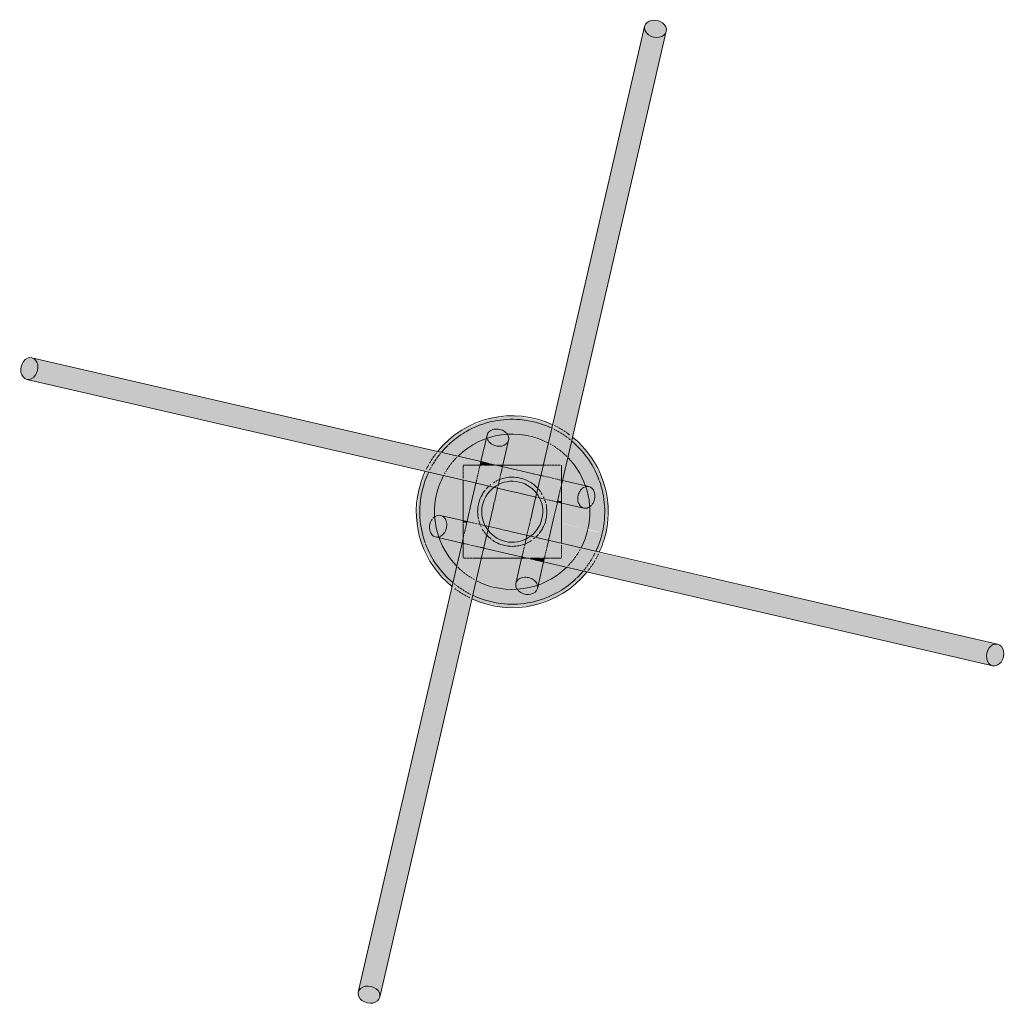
# Model space of a CAD drawing. Header units: inches. Extents: x -4126 to -1814, y 9773 to 12338.
# Tile 1 of 113: x -3986 to -3931, y 9921 to 9977. Entities that reach past the tile are written whole.
import ezdxf

# ---------------------------------------------------------------- set-up
doc = ezdxf.new("R2010")
doc.units = ezdxf.units.IN
doc.header["$MEASUREMENT"] = 0
doc.layers.add('S-FNDN', color=32, linetype='Continuous', lineweight=13)

# ---------------------------------------------------------------- blocks, each defined once
blk = doc.blocks.new('316600 - Special Foundations - Diamond Pier - Generic - 316600 - Special Foundations - Diamond Pier - Generic-V176-FRAMING PLAN - 1ST FLOOR')
at = {"layer": 'S-FNDN', "transparency": 33554483}
for points in [[(2.831, 4.55), (7.966, 26.757), (7.675, 26.89), (7.492, 27.111), (7.435, 27.238), (2.299, 4.85), (2.727, 4.609)], [(8.127, 26.736), (8.383, 26.794), (8.547, 26.868), (8.682, 27.082), (8.634, 27.366), (8.547, 27.477), (8.284, 27.647), (7.966, 27.698), (7.675, 27.615), (7.492, 27.429), (7.464, 27.363), (7.511, 27.082), (7.675, 26.89), (8.028, 26.749)], [(3.39, 4.193), (8.634, 26.966), (8.428, 26.794), (8.127, 26.736), (7.958, 26.723), (2.831, 4.55), (3.377, 4.206)], [(-27.238, 7.457), (-26.993, 7.566), (-26.868, 7.723), (-26.749, 8.028), (-26.757, 8.302), (-26.868, 8.547), (-27.082, 8.682), (-27.366, 8.634), (-27.477, 8.547), (-27.636, 8.335), (-27.698, 7.966), (-27.651, 7.719), (-27.429, 7.492), (-27.363, 7.464)], [(-4.573, 2.836), (-4.154, 3.381), (-26.966, 8.634), (-26.794, 8.428), (-26.736, 8.127), (-26.723, 7.958), (-4.643, 2.852)], [(-4.865, 2.262), (-4.643, 2.745), (-4.573, 2.836), (-26.757, 7.966), (-26.89, 7.675), (-27.111, 7.492), (-27.238, 7.435), (-4.918, 2.274)], [(-0.532, 2.619), (-0.197, 4.162), (-0.306, 4.407), (-0.552, 4.591), (-0.705, 4.643), (-1.157, 2.688), (-0.705, 2.619), (-0.533, 2.619)], [(-1.184, 2.619), (-1.167, 2.645), (-1.167, 2.69), (-1.771, 2.808), (-1.793, 2.619), (-1.233, 2.619)], [(-0.619, 2.243), (-0.572, 2.553), (-0.577, 2.532), (-0.62, 2.243)], [(2.77, 1.709), (2.747, 1.785), (2.754, 1.761), (2.742, 1.709)], [(2.77, 1.515), (2.808, 1.771), (2.77, 1.758), (2.77, 1.591)], [(2.547, 0.548), (2.532, 0.577), (2.535, 0.551)], [(2.77, 0.497), (2.77, 0.588), (2.566, 0.63), (2.547, 0.548), (2.745, 0.503)], [(-2.567, -0.635), (-2.547, -0.548), (-2.77, -0.521), (-2.77, -0.588)], [(-2.545, -0.635), (-2.532, -0.577), (-2.553, -0.572), (-2.548, -0.634)], [(-2.77, -1.78), (-2.811, -1.688), (-2.808, -1.771)], [(-2.55, -1.831), (-2.546, -1.811), (-2.754, -1.761), (-2.747, -1.785), (-2.65, -1.807)], [(0.63, -2.566), (0.635, -2.545), (0.577, -2.532), (0.572, -2.553)], [(1.766, -2.829), (1.793, -2.619), (1.167, -2.645), (1.167, -2.69), (1.747, -2.824)], [(26.757, -7.966), (26.89, -7.675), (27.111, -7.492), (27.238, -7.435), (4.851, -2.299), (4.649, -2.737), (4.573, -2.836), (26.749, -7.964)], [(27.082, -8.682), (26.868, -8.547), (26.749, -8.284), (26.723, -7.958), (4.573, -2.836), (4.154, -3.381), (26.989, -8.661)], [(-8.682, -27.082), (-8.547, -26.868), (-8.284, -26.749), (-7.958, -26.723), (-2.831, -4.55), (-3.39, -4.193), (-8.661, -26.988)], [(-7.464, -27.363), (-2.299, -4.85), (-2.831, -4.55), (-7.966, -26.757), (-7.675, -26.89), (-7.492, -27.111), (-7.457, -27.238)], [(27.207, -8.689), (27.452, -8.58), (27.651, -8.268), (27.698, -7.966), (27.615, -7.675), (27.429, -7.492), (27.363, -7.464), (27.082, -7.511), (26.966, -7.602), (26.794, -7.879), (26.749, -8.193), (26.809, -8.446), (27.015, -8.654), (27.082, -8.682)], [(-8.02, -27.708), (-7.719, -27.651), (-7.492, -27.429), (-7.464, -27.363), (-7.511, -27.082), (-7.602, -26.966), (-7.879, -26.794), (-8.193, -26.749), (-8.428, -26.794), (-8.634, -26.966), (-8.682, -27.233), (-8.58, -27.452), (-8.335, -27.636), (-8.127, -27.684)]]:
    blk.add_hatch(color=256, dxfattribs=at).paths.add_polyline_path(points, flags=0)
h = blk.add_hatch(color=256, dxfattribs=at)
h.paths.add_polyline_path([(5.27, -1.219), (5.387, 0.38), (5.092, 1.824), (4.289, 3.27), (3.39, 4.193), (3.12, 3.026), (3.305, 2.871), (4.037, 1.682), (4.088, 1.475), (4.434, 1.373), (4.607, 1.167), (4.664, 0.866), (4.591, 0.551), (4.407, 0.306), (4.351, 0.232), (4.265, -0.986), (5.048, -1.167)], flags=0)
h.paths.add_polyline_path([(-4.265, 0.986), (-3.844, 2.026), (-4.867, 2.256), (-5.27, 1.219), (-4.361, 1.008)], flags=0)
h.paths.add_polyline_path([(-3.026, 3.12), (-2.871, 3.305), (-1.682, 4.037), (-1.475, 4.088), (-1.373, 4.434), (-1.167, 4.607), (-0.866, 4.664), (-0.551, 4.591), (-0.306, 4.407), (-0.232, 4.351), (1.024, 4.25), (2.026, 3.844), (2.256, 4.874), (1.956, 5.043), (0.306, 5.381), (-1.081, 5.3), (-2.615, 4.719), (-3.775, 3.874), (-4.154, 3.381), (-3.129, 3.144)], flags=0)
h = blk.add_hatch(color=256, dxfattribs=at)
h.paths.add_polyline_path([(-3.844, 2.026), (-3.674, 2.348), (-3.026, 3.12), (-4.168, 3.362), (-4.751, 2.557), (-4.838, 2.256), (-4.265, 2.123)], flags=0)
h.paths.add_polyline_path([(3.12, 3.026), (3.372, 4.211), (3.232, 4.324), (2.256, 4.838), (2.061, 3.83), (2.348, 3.674), (3.106, 3.038)], flags=0)
h = blk.add_hatch(color=256, dxfattribs=at)
h.paths.add_polyline_path([(-2.77, -2.072), (-2.812, -1.77), (-2.829, -1.766), (-2.868, -2.031), (-2.81, -2.056)], flags=0)
h.paths.add_polyline_path([(-1.157, 2.688), (-0.705, 4.643), (-1.05, 4.643), (-1.286, 4.532), (-1.422, 4.319), (-1.745, 2.824), (-1.167, 2.69)], flags=0)
h = blk.add_hatch(color=256, dxfattribs=at)
h.paths.add_polyline_path([(4.265, -0.986), (4.353, 0.272), (4.162, 0.197), (3.917, 0.232), (2.77, 0.452), (2.77, -0.641), (3.752, -0.867)], flags=0)
h.paths.add_polyline_path([(-2.77, 0.641), (-2.77, 1.778), (-3.844, 2.026), (-4.265, 0.986), (-2.95, 0.682)], flags=0)
h.paths.add_polyline_path([(4.088, 1.475), (3.985, 1.782), (3.298, 2.877), (3.12, 3.026), (2.829, 1.766), (4.037, 1.487)], flags=0)
h.paths.add_polyline_path([(0.866, 2.619), (1.743, 2.619), (2.026, 3.844), (0.866, 4.273), (-0.272, 4.353), (-0.197, 4.162), (-0.232, 3.917), (-0.503, 2.619), (0.865, 2.619)], flags=0)
h.paths.add_polyline_path([(-1.766, 2.829), (-1.475, 4.088), (-1.782, 3.985), (-2.871, 3.305), (-3.026, 3.12), (-2.023, 2.888)], flags=0)
h = blk.add_hatch(color=256, dxfattribs=at)
h.paths.add_polyline_path([(-2.77, 1.783), (-2.759, 2.619), (-2.135, 2.622), (-2.023, 2.888), (-3.041, 3.102), (-3.803, 2.129), (-3.844, 2.026), (-2.871, 1.806)], flags=0)
h.paths.add_polyline_path([(2.888, 2.023), (3.102, 3.041), (2.129, 3.803), (2.026, 3.844), (1.779, 2.619), (2.77, 2.619), (2.81, 2.056), (2.872, 2.029)], flags=0)
h = blk.add_hatch(color=256, dxfattribs=at)
h.paths.add_polyline_path([(4.643, 0.705), (4.643, 1.05), (4.532, 1.286), (4.319, 1.422), (2.824, 1.745), (2.77, 1.373), (2.77, 1.138), (4.591, 0.717)], flags=0)
h.paths.add_polyline_path([(-2.125, 2.619), (-1.807, 2.65), (-1.766, 2.829), (-2.031, 2.868), (-2.135, 2.622)], flags=0)
h = blk.add_hatch(color=256, dxfattribs=at)
h.paths.add_polyline_path([(0.705, -4.643), (1.157, -2.688), (0.705, -2.619), (0.532, -2.619), (0.197, -4.162), (0.306, -4.407), (0.552, -4.591)], flags=0)
h.paths.add_polyline_path([(1.743, 2.619), (1.779, 2.619), (1.801, 2.871)], flags=0)
h = blk.add_hatch(color=256, dxfattribs=at)
h.paths.add_polyline_path([(1.167, -2.619), (1.794, -2.619), (2.027, -1.606), (0.823, -1.36), (0.577, -2.532), (1.024, -2.619)], flags=0)
h.paths.add_polyline_path([(-1.611, -2.048), (-1.36, -0.823), (-2.532, -0.577), (-2.77, -1.709), (-2.742, -1.709), (-2.742, -1.764), (-1.615, -2.047)], flags=0)
h.paths.add_polyline_path([(2.532, 0.577), (2.77, 1.709), (2.742, 1.709), (2.742, 1.764), (1.606, 2.027), (1.36, 0.823), (2.481, 0.589)], flags=0)
h.paths.add_polyline_path([(-0.83, 1.329), (-0.577, 2.532), (-1.024, 2.619), (-1.794, 2.619), (-2.027, 1.606), (-0.832, 1.33)], flags=0)
h = blk.add_hatch(color=256, dxfattribs=at)
h.paths.add_polyline_path([(0.852, -2.619), (0.705, -2.583), (0.63, -2.566), (0.623, -2.619), (0.727, -2.619)], flags=0)
h.paths.add_polyline_path([(-1.611, -2.048), (0.553, -2.526), (0.83, -1.329), (-1.338, -0.866), (-1.606, -2.029)], flags=0)
h.paths.add_polyline_path([(-1.748, -2.619), (-1.743, -2.619), (-1.644, -2.04), (-2.77, -1.78), (-2.736, -2.619), (-1.765, -2.619)], flags=0)
h.paths.add_polyline_path([(2.048, -1.611), (2.526, 0.553), (1.329, 0.83), (0.866, -1.338), (2.029, -1.606)], flags=0)
h.paths.add_polyline_path([(1.815, -2.619), (2.77, -2.585), (2.77, -1.778), (2.04, -1.644), (1.831, -2.55)], flags=0)
h.paths.add_polyline_path([(-2.77, -1.515), (-2.567, -0.635), (-2.77, -0.588), (-2.77, -1.467)], flags=0)
h.paths.add_polyline_path([(-1.329, -0.83), (-0.866, 1.338), (-2.048, 1.611), (-2.526, -0.553), (-1.332, -0.829)], flags=0)
h.paths.add_polyline_path([(2.77, 0.588), (2.738, 1.373), (2.567, 0.635)], flags=0)
h.paths.add_polyline_path([(1.329, 0.83), (1.611, 2.048), (-0.553, 2.526), (-0.83, 1.329), (1.286, 0.84)], flags=0)
h.paths.add_polyline_path([(-2.048, 1.611), (-1.815, 2.619), (-2.77, 2.585), (-2.77, 1.778), (-2.512, 1.718)], flags=0)
h.paths.add_polyline_path([(2.77, 1.78), (2.736, 2.619), (1.743, 2.619), (1.644, 2.04), (2.759, 1.782)], flags=0)
h.paths.add_polyline_path([(-0.63, 2.566), (-0.623, 2.619), (-0.705, 2.583), (-0.635, 2.567)], flags=0)
h = blk.add_hatch(color=256, dxfattribs=at)
h.paths.add_polyline_path([(0.532, -2.619), (0.548, -2.547), (-1.611, -2.048), (-1.743, -2.619), (0.503, -2.619)], flags=0)
h.paths.add_polyline_path([(2.77, -1.778), (2.745, 0.503), (2.547, 0.548), (2.048, -1.611), (2.514, -1.719)], flags=0)
h.paths.add_polyline_path([(0.83, -1.329), (1.329, 0.83), (-0.83, 1.329), (-1.329, -0.83), (0.705, -1.3)], flags=0)
h.paths.add_polyline_path([(-2.547, -0.548), (-2.048, 1.611), (-2.77, 1.778), (-2.745, -0.503)], flags=0)
h.paths.add_polyline_path([(1.611, 2.048), (1.743, 2.619), (-0.532, 2.619), (-0.548, 2.547), (1.525, 2.068)], flags=0)
h = blk.add_hatch(color=256, dxfattribs=at)
h.paths.add_polyline_path([(-0.548, 2.547), (-0.557, 2.619), (-0.618, 2.619), (-0.63, 2.566), (-0.549, 2.547)], flags=0)
h.paths.add_polyline_path([(-1.017, 2.619), (-1.024, 2.657), (-1.162, 2.667), (-1.167, 2.619), (-1.024, 2.619)], flags=0)
h = blk.add_hatch(color=256, dxfattribs=at)
h.paths.add_polyline_path([(4.162, 0.197), (4.407, 0.306), (4.591, 0.551), (4.643, 0.705), (2.77, 1.138), (2.77, 0.497), (4.037, 0.204)], flags=0)
h.paths.add_polyline_path([(-2.77, 1.778), (-2.77, 1.783), (-2.871, 1.801)], flags=0)
h = blk.add_hatch(color=256, dxfattribs=at)
h.paths.add_polyline_path([(0.866, -4.664), (1.167, -4.607), (1.373, -4.434), (1.475, -4.088), (1.745, -2.824), (1.157, -2.688), (0.705, -4.643)], flags=0)
h.paths.add_polyline_path([(2.829, 1.766), (2.868, 2.031), (2.77, 2.072), (2.812, 1.77)], flags=0)
h = blk.add_hatch(color=256, dxfattribs=at)
h.paths.add_polyline_path([(-0.456, -5.39), (1.081, -5.3), (2.53, -4.781), (3.859, -3.764), (4.154, -3.381), (3.026, -3.12), (2.871, -3.305), (1.682, -4.037), (1.475, -4.088), (1.373, -4.434), (1.167, -4.607), (0.866, -4.664), (0.551, -4.591), (0.306, -4.407), (0.232, -4.351), (-1.024, -4.25), (-2.026, -3.844), (-2.256, -4.874), (-1.956, -5.043), (-0.551, -5.368)], flags=0)
h.paths.add_polyline_path([(-3.39, -4.193), (-3.12, -3.026), (-3.305, -2.871), (-4.037, -1.682), (-4.088, -1.475), (-4.434, -1.373), (-4.607, -1.167), (-4.664, -0.866), (-4.591, -0.551), (-4.407, -0.306), (-4.351, -0.232), (-4.265, 0.986), (-5.27, 1.219), (-5.387, -0.38), (-5.092, -1.824), (-4.289, -3.27), (-3.689, -3.885)], flags=0)
h.paths.add_polyline_path([(4.865, -2.262), (5.27, -1.219), (4.25, -1.024), (3.844, -2.026), (4.752, -2.236)], flags=0)
h = blk.add_hatch(color=256, dxfattribs=at)
h.paths.add_polyline_path([(0.272, -4.353), (0.197, -4.162), (0.232, -3.917), (0.503, -2.619), (-1.743, -2.619), (-2.026, -3.844), (-0.866, -4.273), (0.249, -4.352)], flags=0)
h.paths.add_polyline_path([(1.475, -4.088), (1.782, -3.985), (2.871, -3.305), (3.026, -3.12), (1.766, -2.829), (1.487, -4.037)], flags=0)
h.paths.add_polyline_path([(-3.12, -3.026), (-2.829, -1.766), (-4.088, -1.475), (-3.985, -1.782), (-3.298, -2.877)], flags=0)
h.paths.add_polyline_path([(3.844, -2.026), (4.265, -0.986), (2.77, -0.663), (2.77, -1.778), (3.752, -2.005)], flags=0)
h.paths.add_polyline_path([(-2.77, -0.497), (-2.77, 0.641), (-4.265, 0.986), (-4.353, -0.272), (-4.162, -0.197), (-3.917, -0.232), (-3.011, -0.441)], flags=0)
h = blk.add_hatch(color=256, dxfattribs=at)
h.paths.add_polyline_path([(2.871, -1.806), (2.871, -1.801), (2.77, -1.783)], flags=0)
h.paths.add_polyline_path([(-2.77, -1.138), (-2.77, -0.497), (-4.162, -0.197), (-4.407, -0.306), (-4.591, -0.551), (-4.643, -0.705), (-2.861, -1.117)], flags=0)
h = blk.add_hatch(color=256, dxfattribs=at)
h.paths.add_polyline_path([(2.023, -2.888), (2.125, -2.619), (1.807, -2.65), (1.766, -2.829)], flags=0)
h.paths.add_polyline_path([(-2.829, -1.766), (-2.77, -1.373), (-2.77, -1.138), (-4.643, -0.705), (-4.643, -1.05), (-4.532, -1.286), (-4.319, -1.422), (-3.076, -1.709)], flags=0)
h = blk.add_hatch(color=256, dxfattribs=at)
h.paths.add_polyline_path([(-2.263, -4.87), (-2.061, -3.83), (-2.348, -3.674), (-3.12, -3.026), (-3.372, -4.211), (-3.232, -4.324), (-2.269, -4.867)], flags=0)
h.paths.add_polyline_path([(4.154, -3.381), (4.752, -2.552), (4.865, -2.262), (3.83, -2.061), (3.674, -2.348), (3.026, -3.12), (3.775, -3.293)], flags=0)
h = blk.add_hatch(color=256, dxfattribs=at)
h.paths.add_polyline_path([(-2.026, -3.844), (-1.779, -2.619), (-2.77, -2.619), (-2.81, -2.056), (-2.888, -2.023), (-3.102, -3.041), (-2.129, -3.803), (-2.031, -3.842)], flags=0)
h.paths.add_polyline_path([(3.026, -3.12), (3.803, -2.129), (3.844, -2.026), (2.77, -1.814), (2.759, -2.619), (2.135, -2.622), (2.023, -2.888), (2.871, -3.084)], flags=0)
h = blk.add_hatch(color=256, dxfattribs=at)
h.paths.add_polyline_path([(1.157, -2.688), (1.167, -2.619), (1.024, -2.657)], flags=0)
h.paths.add_polyline_path([(0.532, -2.619), (0.618, -2.619), (0.63, -2.566), (0.548, -2.547)], flags=0)
at = {"layer": 'S-FNDN'}
for p, q in [((1.678, 2.337), (7.464, 27.363)), ((8.682, 27.082), (2.806, 1.669)), ((-27.082, 8.682), (-1.669, 2.806)), ((-2.337, 1.678), (-27.363, 7.464)), ((-1.766, 2.829), (-1.422, 4.319)), ((-0.204, 4.037), (-0.548, 2.547)), ((-1.782, 2.759), (-1.771, 2.808)), ((-1.669, 2.806), (-1.295, 2.72)), ((-2.77, 2.585), (-2.77, 2.459)), ((-2.77, 2.459), (-2.77, 2.585)), ((-2.77, 2.419), (-2.77, 2.292)), ((-2.77, 2.292), (-2.77, 2.419)), ((-2.77, 2.253), (-2.77, 2.135)), ((-2.77, 2.135), (-2.77, 2.253)), ((-2.151, 2.619), (-2.759, 2.619)), ((-2.759, 2.619), (-2.154, 2.619)), ((-1.815, 2.619), (-2.125, 2.619)), ((-2.125, 2.619), (-1.817, 2.619)), ((-1.899, 2.253), (-1.875, 2.357)), ((-1.863, 2.408), (-1.837, 2.524)), ((-1.831, 2.55), (-1.807, 2.65)), ((-1.803, 2.67), (-1.785, 2.747)), ((-1.733, 2.619), (-1.793, 2.619)), ((-1.793, 2.619), (-1.733, 2.619)), ((-1.674, 2.619), (-1.729, 2.619)), ((-1.729, 2.619), (-1.674, 2.619)), ((-1.502, 2.619), (-1.587, 2.619)), ((-1.587, 2.619), (-1.502, 2.619)), ((-1.349, 2.619), (-1.494, 2.619)), ((-1.494, 2.619), (-1.349, 2.619)), ((-1.263, 2.619), (-1.339, 2.619)), ((-1.339, 2.619), (-1.263, 2.619)), ((-1.254, 2.71), (-1.013, 2.654)), ((-1.184, 2.619), (-1.233, 2.619)), ((-1.233, 2.619), (-1.184, 2.619)), ((-1.017, 2.619), (-1.173, 2.619)), ((-1.173, 2.619), (-1.017, 2.619)), ((-1.001, 2.652), (0.226, 2.368)), ((-0.862, 2.619), (-0.94, 2.619)), ((-0.94, 2.619), (-0.862, 2.619)), ((-0.727, 2.619), (-0.852, 2.619)), ((-0.852, 2.619), (-0.727, 2.619)), ((-0.623, 2.619), (-0.719, 2.619)), ((-0.719, 2.619), (-0.623, 2.619)), ((-0.619, 2.243), (-0.647, 2.121)), ((-0.557, 2.619), (-0.618, 2.619)), ((-0.617, 2.619), (1.748, 2.619)), ((-0.59, 2.369), (-0.614, 2.264)), ((-0.567, 2.465), (-0.586, 2.385)), ((-0.553, 2.526), (-0.565, 2.475)), ((1.748, 2.619), (-0.533, 2.619)), ((0.236, 2.366), (1.525, 2.068)), ((1.149, 0.051), (1.678, 2.337)), ((1.829, 2.619), (1.779, 2.619)), ((1.779, 2.619), (1.829, 2.619)), ((1.931, 2.619), (1.851, 2.619)), ((1.863, 2.619), (1.931, 2.619)), ((2.064, 2.619), (1.961, 2.619)), ((1.961, 2.619), (2.064, 2.619)), ((2.218, 2.619), (2.099, 2.619)), ((2.099, 2.619), (2.218, 2.619)), ((2.384, 2.619), (2.257, 2.619)), ((2.257, 2.619), (2.384, 2.619)), ((2.55, 2.619), (2.423, 2.619)), ((2.423, 2.619), (2.55, 2.619)), ((2.705, 2.619), (2.586, 2.619)), ((2.586, 2.619), (2.705, 2.619)), ((2.77, 2.327), (2.77, 2.619)), ((2.77, 2.619), (2.77, 2.327)), ((2.77, 1.78), (2.77, 2.31)), ((2.77, 2.31), (2.77, 1.914)), ((-2.77, 2.099), (-2.77, 1.996)), ((-2.77, 1.996), (-2.77, 2.099)), ((-2.77, 1.966), (-2.77, 1.887)), ((-2.77, 1.887), (-2.77, 1.966)), ((-2.77, 1.783), (-2.77, -0.498)), ((-2.77, -0.663), (-2.77, 1.783)), ((-0.051, 1.149), (-2.337, 1.678)), ((-2.04, 1.644), (-2.029, 1.692)), ((-2.024, 1.712), (-2.007, 1.789)), ((-2.001, 1.815), (-1.977, 1.915)), ((-1.97, 1.946), (-1.943, 2.062)), ((-1.936, 2.095), (-1.907, 2.22)), ((-0.726, 1.78), (-0.754, 1.658)), ((-0.689, 1.938), (-0.719, 1.807)), ((-0.653, 2.096), (-0.677, 1.991)), ((1.527, 2.067), (1.615, 2.047)), ((1.644, 2.04), (1.692, 2.029)), ((1.712, 2.024), (1.789, 2.007)), ((1.815, 2.001), (1.915, 1.977)), ((1.946, 1.97), (2.062, 1.943)), ((2.095, 1.936), (2.22, 1.907)), ((2.253, 1.899), (2.357, 1.875)), ((2.423, 1.86), (2.524, 1.837)), ((2.55, 1.831), (2.65, 1.807)), ((2.67, 1.803), (2.747, 1.785)), ((2.806, 1.669), (2.72, 1.295)), ((2.759, 1.782), (2.808, 1.771)), ((2.77, 1.886), (2.77, 1.76)), ((2.77, 1.759), (2.77, 1.694)), ((2.77, 1.697), (2.77, 1.758)), ((2.77, 1.609), (2.77, 1.694)), ((2.77, 1.694), (2.77, 1.609)), ((2.829, 1.766), (4.319, 1.422)), ((-2.366, 0.236), (-2.047, 1.615)), ((-0.83, 1.329), (-1.007, 0.563)), ((-0.811, 1.411), (-0.823, 1.36)), ((-0.789, 1.508), (-0.8, 1.46)), ((-0.76, 1.634), (-0.784, 1.528)), ((0.242, 1.081), (-0.04, 1.146)), ((2.71, 1.254), (2.66, 1.039)), ((2.77, 1.515), (2.77, 1.591)), ((2.77, 1.591), (2.77, 1.515)), ((2.77, 1.467), (2.77, 1.515)), ((2.77, 1.515), (2.77, 1.467)), ((2.77, 1.314), (2.77, 1.459)), ((2.77, 1.459), (2.77, 1.314)), ((2.77, 1.148), (2.77, 1.304)), ((2.77, 1.304), (2.77, 1.148)), ((2.77, 0.982), (2.77, 1.138)), ((2.77, 1.138), (2.77, 0.982)), ((0.539, 1.013), (0.25, 1.08)), ((1.329, 0.83), (0.563, 1.007)), ((1.411, 0.811), (1.36, 0.823)), ((1.508, 0.789), (1.46, 0.8)), ((1.634, 0.76), (1.528, 0.784)), ((1.78, 0.726), (1.658, 0.754)), ((1.938, 0.689), (1.807, 0.719)), ((2.096, 0.653), (1.991, 0.677)), ((2.243, 0.619), (2.121, 0.647)), ((2.369, 0.59), (2.264, 0.614)), ((2.465, 0.567), (2.385, 0.586)), ((2.526, 0.553), (2.475, 0.565)), ((2.654, 1.013), (2.527, 0.463)), ((2.77, 0.826), (2.77, 0.972)), ((2.77, 0.972), (2.77, 0.826)), ((2.77, 0.692), (2.77, 0.817)), ((2.77, 0.817), (2.77, 0.692)), ((2.77, 0.588), (2.77, 0.685)), ((2.77, 0.653), (2.77, 0.19)), ((2.77, 0.521), (2.77, 0.583)), ((-2.654, -1.013), (-2.368, 0.226)), ((-1.081, 0.242), (-1.678, -2.337)), ((-1.013, 0.539), (-1.08, 0.25)), ((1.081, -0.242), (1.146, 0.04)), ((2.525, 0.453), (2.368, -0.226)), ((4.037, 0.204), (2.547, 0.548)), ((2.77, -0.641), (2.77, 0.498)), ((2.77, 0.173), (2.77, -0.641)), ((-4.037, -0.204), (-2.547, -0.548)), ((-2.77, -0.521), (-2.77, -0.583)), ((-2.526, -0.553), (-2.475, -0.565)), ((1.013, -0.539), (1.08, -0.25)), ((2.366, -0.236), (2.047, -1.615)), ((-2.77, -0.588), (-2.77, -0.663)), ((-2.77, -0.692), (-2.77, -0.817)), ((-2.77, -0.817), (-2.77, -0.692)), ((-2.77, -0.826), (-2.77, -0.972)), ((-2.77, -0.972), (-2.77, -0.826)), ((-2.77, -0.982), (-2.77, -1.138)), ((-2.77, -1.138), (-2.77, -0.982)), ((-2.71, -1.254), (-2.66, -1.039)), ((-2.465, -0.567), (-2.385, -0.586)), ((-2.369, -0.59), (-2.264, -0.614)), ((-2.243, -0.619), (-2.121, -0.647)), ((-2.096, -0.653), (-1.991, -0.677)), ((-1.938, -0.689), (-1.807, -0.719)), ((-1.78, -0.726), (-1.658, -0.754)), ((-1.634, -0.76), (-1.528, -0.784)), ((-1.508, -0.789), (-1.46, -0.8)), ((-1.411, -0.811), (-1.36, -0.823)), ((-1.329, -0.83), (-0.563, -1.007)), ((-0.539, -1.013), (-0.25, -1.08)), ((-0.242, -1.081), (0.04, -1.146)), ((0.83, -1.329), (1.007, -0.563)), ((2.77, -1.783), (2.77, -0.663)), ((2.77, -0.663), (2.77, -1.783)), ((-3.731, -1.558), (-4.319, -1.422)), ((-2.829, -1.766), (-3.689, -1.567)), ((-2.806, -1.669), (-2.72, -1.295)), ((-2.77, -1.148), (-2.77, -1.304)), ((-2.77, -1.304), (-2.77, -1.148)), ((-2.77, -1.314), (-2.77, -1.459)), ((-2.77, -1.459), (-2.77, -1.314)), ((-2.77, -1.467), (-2.77, -1.515)), ((-2.77, -1.515), (-2.77, -1.467)), ((-2.77, -1.515), (-2.77, -1.591)), ((-2.77, -1.591), (-2.77, -1.515)), ((-2.77, -1.609), (-2.77, -1.694)), ((-2.77, -1.694), (-2.77, -1.609)), ((0.051, -1.149), (2.337, -1.678)), ((0.726, -1.78), (0.754, -1.658)), ((0.76, -1.634), (0.784, -1.528)), ((0.789, -1.508), (0.8, -1.46)), ((0.811, -1.411), (0.823, -1.36)), ((2.04, -1.644), (2.029, -1.692)), ((-8.682, -27.082), (-2.806, -1.669)), ((-2.759, -1.782), (-2.808, -1.771)), ((-2.77, -1.697), (-2.77, -1.758)), ((-2.77, -1.758), (-2.77, -1.697)), ((-2.77, -1.886), (-2.77, -1.76)), ((-2.77, -1.78), (-2.77, -2.31)), ((-2.77, -2.31), (-2.77, -1.914)), ((-2.67, -1.803), (-2.747, -1.785)), ((-2.55, -1.831), (-2.65, -1.807)), ((-2.408, -1.863), (-2.524, -1.837)), ((-2.253, -1.899), (-2.357, -1.875)), ((-2.095, -1.936), (-2.22, -1.907)), ((-1.946, -1.97), (-2.062, -1.943)), ((-1.815, -2.001), (-1.915, -1.977)), ((-1.712, -2.024), (-1.789, -2.007)), ((-1.644, -2.04), (-1.692, -2.029)), ((-1.527, -2.067), (-1.615, -2.047)), ((-0.236, -2.366), (-1.525, -2.068)), ((0.619, -2.243), (0.647, -2.121)), ((0.653, -2.096), (0.677, -1.991)), ((0.689, -1.938), (0.719, -1.807)), ((1.936, -2.095), (1.907, -2.22)), ((1.97, -1.946), (1.943, -2.062)), ((2.001, -1.815), (1.977, -1.915)), ((2.024, -1.712), (2.007, -1.789)), ((2.337, -1.678), (27.363, -7.464)), ((2.77, -1.966), (2.77, -1.887)), ((2.77, -1.887), (2.77, -1.966)), ((2.77, -2.099), (2.77, -1.996)), ((2.77, -1.996), (2.77, -2.099)), ((2.77, -2.253), (2.77, -2.135)), ((2.77, -2.135), (2.77, -2.253)), ((-1.678, -2.337), (-7.464, -27.363)), ((-2.77, -2.327), (-2.77, -2.619)), ((-2.77, -2.619), (-2.77, -2.327)), ((-2.705, -2.619), (-2.586, -2.619)), ((-2.586, -2.619), (-2.705, -2.619)), ((-2.55, -2.619), (-2.423, -2.619)), ((-2.423, -2.619), (-2.55, -2.619)), ((-2.384, -2.619), (-2.257, -2.619)), ((-2.257, -2.619), (-2.384, -2.619)), ((-2.218, -2.619), (-2.099, -2.619)), ((-2.099, -2.619), (-2.218, -2.619)), ((-2.064, -2.619), (-1.961, -2.619)), ((-1.961, -2.619), (-2.064, -2.619)), ((-1.931, -2.619), (-1.851, -2.619)), ((-1.863, -2.619), (-1.931, -2.619)), ((-1.829, -2.619), (-1.779, -2.619)), ((-1.779, -2.619), (-1.829, -2.619)), ((-1.748, -2.619), (0.533, -2.619)), ((0.617, -2.619), (-1.748, -2.619)), ((1.001, -2.652), (-0.226, -2.368)), ((0.204, -4.037), (0.548, -2.547)), ((0.553, -2.526), (0.565, -2.475)), ((0.557, -2.619), (0.618, -2.619)), ((0.567, -2.465), (0.586, -2.385)), ((0.59, -2.369), (0.614, -2.264)), ((0.623, -2.619), (0.719, -2.619)), ((0.719, -2.619), (0.623, -2.619)), ((0.727, -2.619), (0.852, -2.619)), ((0.852, -2.619), (0.727, -2.619)), ((0.862, -2.619), (0.94, -2.619)), ((0.94, -2.619), (0.862, -2.619)), ((1.254, -2.71), (1.013, -2.654)), ((1.017, -2.619), (1.173, -2.619)), ((1.173, -2.619), (1.017, -2.619)), ((1.184, -2.619), (1.233, -2.619)), ((1.233, -2.619), (1.184, -2.619)), ((1.263, -2.619), (1.339, -2.619)), ((1.339, -2.619), (1.263, -2.619)), ((1.669, -2.806), (1.295, -2.72)), ((1.349, -2.619), (1.494, -2.619)), ((1.494, -2.619), (1.349, -2.619)), ((1.502, -2.619), (1.587, -2.619)), ((1.587, -2.619), (1.502, -2.619)), ((1.674, -2.619), (1.729, -2.619)), ((1.729, -2.619), (1.674, -2.619)), ((1.733, -2.619), (1.793, -2.619)), ((1.793, -2.619), (1.733, -2.619)), ((1.782, -2.759), (1.771, -2.808)), ((1.803, -2.67), (1.785, -2.747)), ((1.831, -2.55), (1.807, -2.65)), ((1.815, -2.619), (2.125, -2.619)), ((2.125, -2.619), (1.817, -2.619)), ((1.863, -2.408), (1.837, -2.524)), ((1.899, -2.253), (1.875, -2.357)), ((2.151, -2.619), (2.759, -2.619)), ((2.759, -2.619), (2.151, -2.619)), ((2.77, -2.419), (2.77, -2.292)), ((2.77, -2.292), (2.77, -2.419)), ((2.77, -2.585), (2.77, -2.459)), ((2.77, -2.459), (2.77, -2.585)), ((1.766, -2.829), (1.422, -4.319)), ((27.082, -8.682), (1.669, -2.806))]:
    blk.add_line(p, q, dxfattribs=at)
for radius, start, end in [(5.409, 64.9846, 140.87), (5.212, 101.5262, 120.0638), (5.212, 85.1625, 101.5262), (5.212, 64.5191, 85.1625), (5.212, 120.53, 133.7055), (5.212, 62.4827, 63.2996), (5.409, 63.0239, 63.8041), (5.212, 60.9945, 62.0563), (5.409, 61.7851, 62.6041), (5.212, 59.2615, 60.4965), (5.409, 59.9202, 61.0996), (5.212, 57.4017, 58.7274), (5.409, 58.1282, 59.3943), (5.409, 56.3363, 57.6046), (5.409, 54.6665, 55.8521), (4.378, 62.1657, 134.1528), (5.212, 55.5419, 56.87), (5.212, 53.8089, 55.0503), (5.212, 52.4352, 53.3913), (5.409, 53.2326, 54.255), (5.212, 51.0022, 51.9444), (5.212, 36.0716, 49.9042), (5.409, 346.9807, 51.0317), (5.409, 141.8484, 142.6821), (5.212, 134.2534, 139.8272), (4.378, 59.8013, 60.781), (4.378, 57.981, 58.9807), (4.378, 55.7576, 57.4), (4.378, 53.3716, 55.137), (4.378, 50.9856, 52.7565), (4.378, 48.7622, 50.4196), (5.409, 148.1731, 149.5061), (5.409, 146.2829, 147.6198), (5.409, 144.5215, 145.7727), (5.212, 147.4067, 148.8032), (5.409, 143.009, 144.0891), (5.212, 145.445, 146.8455), (5.212, 143.617, 144.9276), (5.212, 142.0472, 143.1786), (5.212, 140.8427, 141.716), (4.378, 138.7622, 140.4196), (4.378, 136.853, 138.2838), (4.378, 135.3879, 136.4923), (4.378, 46.853, 48.2838), (4.378, 45.3879, 46.4923), (4.378, 346.9807, 44.1528), (5.212, 20.2559, 36.0716), (5.409, 155.0174, 166.9807), (5.212, 154.5661, 166.9807), (5.409, 153.1167, 153.8726), (5.409, 151.7268, 152.7085), (5.409, 150.6171, 151.249), (5.212, 152.5921, 153.2457), (5.212, 151.1495, 152.1772), (5.212, 149.3684, 150.3464), (4.378, 147.981, 148.9807), (4.378, 145.7576, 147.4), (4.378, 143.3716, 145.137), (4.378, 140.9856, 142.7565), (4.378, 152.1657, 166.9807), (4.378, 149.8013, 150.781), (1.721, 346.9807, 166.9807), (1.951, 120.0741, 123.564), (1.951, 115.5521, 118.5256), (1.951, 112.8502, 114.7465), (1.951, 90.3185, 112.0441), (1.951, 64.1236, 89.8378), (1.951, 53.8392, 63.6429), (5.212, 3.615, 19.708), (5.409, 166.9807, 231.0317), (5.212, 166.9807, 183.3443), (1.951, 141.2664, 166.9807), (1.951, 133.2013, 139.1778), (1.951, 128.1824, 130.1402), (1.951, 42.6757, 52.6001), (1.951, 39.2149, 40.9114), (1.951, 34.9803, 38.4093), (4.378, 166.9807, 224.1528), (1.951, 30.0229, 33.7786), (1.951, 23.5964, 25.779), (1.951, 14.7836, 20.2579), (1.951, 166.9807, 192.4846), (1.721, 166.9807, 346.9807), (1.951, 346.9807, 12.4846), (5.212, 346.9807, 3.3443), (5.212, 183.615, 199.708), (1.951, 194.7836, 200.2579), (1.951, 339.6253, 346.9807), (1.951, 203.5964, 205.779), (1.951, 210.0229, 213.7786), (1.951, 321.2664, 339.5332), (4.378, 332.1657, 346.9807), (1.951, 214.9803, 218.4093), (1.951, 219.2149, 220.9114), (1.951, 222.6757, 232.6001), (1.951, 233.8392, 243.6429), (1.951, 300.0741, 303.564), (1.951, 308.1824, 310.1402), (1.951, 313.2013, 319.1778), (5.212, 334.5661, 346.9807), (5.409, 335.0174, 346.9807), (5.212, 200.2559, 229.9042), (1.951, 244.1236, 269.8378), (1.951, 270.3185, 292.0441), (1.951, 292.8502, 294.7465), (1.951, 295.5521, 298.5256), (4.378, 329.8013, 330.781), (4.378, 320.9856, 322.7565), (4.378, 323.3716, 325.137), (4.378, 325.7576, 327.4), (4.378, 327.981, 328.9807), (5.212, 327.4067, 328.8032), (5.212, 329.3684, 330.3464), (5.212, 331.1495, 332.1772), (5.409, 328.1731, 329.5061), (5.212, 332.5921, 333.2457), (5.409, 330.6171, 331.249), (5.409, 331.7725, 332.7085), (5.409, 333.1167, 333.8726), (4.378, 225.3879, 226.4923), (4.378, 226.853, 228.2838), (4.378, 228.7622, 230.4196), (4.378, 242.1657, 314.1528), (4.378, 315.3879, 316.4923), (4.378, 316.853, 318.2838), (4.378, 318.7622, 320.4196), (5.212, 320.8427, 321.716), (5.212, 322.0472, 323.1786), (5.212, 323.617, 324.9276), (5.409, 321.8484, 322.6821), (5.212, 325.445, 326.8455), (5.409, 323.009, 324.0891), (5.409, 324.5215, 325.7727), (5.409, 326.2829, 327.6198), (4.378, 230.9856, 232.7565), (4.378, 233.3716, 235.137), (4.378, 235.7576, 237.4), (4.378, 237.981, 238.9807), (5.409, 244.9846, 320.87), (4.378, 239.8013, 240.781), (5.212, 300.53, 313.7055), (5.212, 314.2534, 319.8272), (5.212, 231.0022, 231.9444), (5.409, 233.2326, 234.255), (5.212, 232.4352, 233.3913), (5.409, 234.6665, 235.8521), (5.212, 233.8089, 235.0503), (5.212, 235.5419, 236.87), (5.212, 237.4017, 238.7274), (5.409, 236.3363, 237.6046), (5.409, 238.1282, 239.3943), (5.409, 239.9202, 241.0996), (5.212, 239.2615, 240.4965), (5.409, 241.59, 242.6041), (5.212, 240.9945, 242.0563), (5.409, 243.0239, 243.8041), (5.212, 242.4827, 243.2996), (5.212, 244.5191, 265.1625), (5.212, 281.5262, 300.0638), (5.212, 265.1625, 281.5262)]:
    blk.add_arc((0, 0), radius, start, end, dxfattribs=at)
for centre, major_axis, start_param, end_param in [((8.073, 27.222), (-0.609, 0.141), 4.712389, 7.853982), ((8.073, 27.222), (-0.609, 0.141), 1.570796, 4.712389), ((-27.222, 8.073), (0.141, 0.609), 4.712389, 7.853982), ((-27.222, 8.073), (0.141, 0.609), 1.570796, 4.712389), ((-0.813, 4.178), (-0.609, 0.141), 5.759587, 6.283185), ((-0.813, 4.178), (-0.609, 0.141), 5.497787, 5.759587), ((-0.813, 4.178), (-0.609, 0.141), 4.974188, 5.497787), ((-0.813, 4.178), (-0.609, 0.141), 4.712389, 4.974188), ((-0.813, 4.178), (-0.609, 0.141), 4.451842, 4.712389), ((-0.813, 4.178), (-0.609, 0.141), 3.976306, 4.45059), ((-0.813, 4.178), (-0.609, 0.141), 0, 0.259805), ((-0.813, 4.178), (-0.609, 0.141), 0.261799, 0.44274), ((-0.813, 4.178), (-0.609, 0.141), 0.523599, 0.779942), ((-0.813, 4.178), (-0.609, 0.141), 0.785398, 1.040506), ((-0.813, 4.178), (-0.609, 0.141), 2.680284, 2.87777), ((-0.813, 4.178), (-0.609, 0.141), 3.403392, 3.926991), ((-0.813, 4.178), (-0.609, 0.141), 2.879793, 3.141593), ((-0.813, 4.178), (-0.609, 0.141), 3.141593, 3.403392), ((-0.813, 4.178), (-0.609, 0.141), 1.047198, 1.30152), ((-0.813, 4.178), (-0.609, 0.141), 1.308997, 1.563041), ((-0.813, 4.178), (-0.609, 0.141), 1.570796, 1.825089), ((-0.813, 4.178), (-0.609, 0.141), 1.832596, 2.087652), ((-0.813, 4.178), (-0.609, 0.141), 2.094395, 2.350679), ((-0.813, 4.178), (-0.609, 0.141), 2.356194, 2.614088), ((4.178, 0.813), (0.141, 0.609), 1.047198, 1.30152), ((4.178, 0.813), (0.141, 0.609), 0.785398, 1.040506), ((4.178, 0.813), (0.141, 0.609), 0.523599, 0.779942), ((4.178, 0.813), (0.141, 0.609), 0.261799, 0.44274), ((4.178, 0.813), (0.141, 0.609), 0, 0.259805), ((4.178, 0.813), (0.141, 0.609), 5.497787, 6.283185), ((4.178, 0.813), (0.141, 0.609), 4.712389, 5.497787), ((4.178, 0.813), (0.141, 0.609), 1.832596, 2.087652), ((4.178, 0.813), (0.141, 0.609), 1.570796, 1.825089), ((4.178, 0.813), (0.141, 0.609), 2.094395, 2.350679), ((4.178, 0.813), (0.141, 0.609), 1.308997, 1.563041), ((4.178, 0.813), (0.141, 0.609), 4.45059, 4.712389), ((4.178, 0.813), (0.141, 0.609), 2.356194, 2.614088), ((4.178, 0.813), (0.141, 0.609), 2.680284, 2.87777), ((4.178, 0.813), (0.141, 0.609), 2.879793, 3.141593), ((4.178, 0.813), (0.141, 0.609), 3.141593, 3.403392), ((4.178, 0.813), (0.141, 0.609), 3.403392, 3.665191), ((4.178, 0.813), (0.141, 0.609), 3.665191, 4.088344), ((4.178, 0.813), (0.141, 0.609), 4.18879, 4.45059), ((-4.178, -0.813), (0.141, 0.609), 1.308997, 1.570796), ((-4.178, -0.813), (0.141, 0.609), 1.047198, 1.308997), ((-4.178, -0.813), (0.141, 0.609), 0, 0.946752), ((-4.178, -0.813), (0.141, 0.609), 6.021386, 6.283185), ((-4.178, -0.813), (0.141, 0.609), 5.821877, 6.019362), ((-4.178, -0.813), (0.141, 0.609), 5.497787, 5.755681), ((-4.178, -0.813), (0.141, 0.609), 5.235988, 5.492272), ((-4.178, -0.813), (0.141, 0.609), 1.570796, 2.094395), ((-4.178, -0.813), (0.141, 0.609), 2.094395, 2.617994), ((-4.178, -0.813), (0.141, 0.609), 4.18879, 4.443113), ((-4.178, -0.813), (0.141, 0.609), 4.45059, 4.704634), ((-4.178, -0.813), (0.141, 0.609), 4.712389, 4.966682), ((-4.178, -0.813), (0.141, 0.609), 4.974188, 5.229245), ((-4.178, -0.813), (0.141, 0.609), 2.617994, 3.141593), ((-4.178, -0.813), (0.141, 0.609), 3.141593, 3.401398), ((-4.178, -0.813), (0.141, 0.609), 3.403392, 3.584332), ((-4.178, -0.813), (0.141, 0.609), 3.665191, 3.921535), ((-4.178, -0.813), (0.141, 0.609), 3.926991, 4.182099), ((0.813, -4.178), (-0.609, 0.141), 5.821877, 6.019362), ((0.813, -4.178), (-0.609, 0.141), 5.497787, 5.755681), ((0.813, -4.178), (-0.609, 0.141), 5.235988, 5.492272), ((0.813, -4.178), (-0.609, 0.141), 4.974188, 5.229245), ((0.813, -4.178), (-0.609, 0.141), 4.712389, 4.966682), ((0.813, -4.178), (-0.609, 0.141), 4.45059, 4.704634), ((0.813, -4.178), (-0.609, 0.141), 4.18879, 4.443113), ((0.813, -4.178), (-0.609, 0.141), 3.926991, 4.182099), ((0.813, -4.178), (-0.609, 0.141), 0, 0.785398), ((0.813, -4.178), (-0.609, 0.141), 6.021386, 6.283185), ((0.813, -4.178), (-0.609, 0.141), 0.834714, 1.308997), ((0.813, -4.178), (-0.609, 0.141), 2.094395, 3.141593), ((0.813, -4.178), (-0.609, 0.141), 3.665191, 3.921535), ((0.813, -4.178), (-0.609, 0.141), 3.403392, 3.584332), ((0.813, -4.178), (-0.609, 0.141), 3.141593, 3.401398), ((0.813, -4.178), (-0.609, 0.141), 1.31025, 1.570796), ((0.813, -4.178), (-0.609, 0.141), 1.570796, 2.094395), ((27.222, -8.073), (0.141, 0.609), 4.712389, 7.853982), ((27.222, -8.073), (0.141, 0.609), 1.570796, 4.712389), ((-8.073, -27.222), (-0.609, 0.141), 4.712389, 7.853982), ((-8.073, -27.222), (-0.609, 0.141), 1.570796, 4.712389)]:
    blk.add_ellipse(centre, major_axis=major_axis, ratio=0.764544, start_param=start_param, end_param=end_param, dxfattribs=at)

msp = doc.modelspace()

# ---------------------------------------------------------------- block references
at = {"layer": 'S-FNDN'}
msp.add_blockref('316600 - Special Foundations - Diamond Pier - Generic - 316600 - Special Foundations - Diamond Pier - Generic-V176-FRAMING PLAN - 1ST FLOOR', (-3958.553, 9949.059), dxfattribs=at)

doc.saveas('drawing.dxf')
